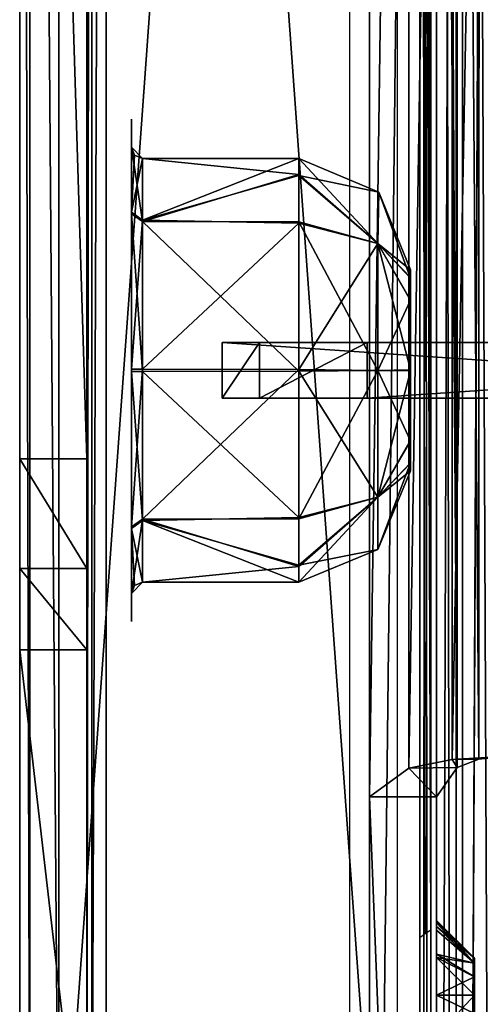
# Model space of a CAD drawing. Header units: millimetres. Extents: x -52 to 137, y -253 to 253.
# Tile 46 of 119: x -52 to -32, y -73 to -29. Entities that reach past the tile are written whole.
import ezdxf

# ---------------------------------------------------------------- set-up
doc = ezdxf.new("R2010")
doc.units = ezdxf.units.MM
doc.header["$LTSCALE"] = 65.185185
for name, color, linetype in [('1216', 7, 'CONTINUOUS'), ('1217', 7, 'CONTINUOUS'), ('1218', 7, 'CONTINUOUS'), ('1219', 7, 'CONTINUOUS'), ('1220', 7, 'CONTINUOUS'), ('1221', 7, 'CONTINUOUS'), ('1224', 7, 'CONTINUOUS'), ('1227', 7, 'CONTINUOUS'), ('1228', 7, 'CONTINUOUS'), ('1235', 7, 'CONTINUOUS'), ('1236', 7, 'CONTINUOUS'), ('1237', 7, 'CONTINUOUS'), ('1238', 7, 'CONTINUOUS'), ('1239', 7, 'CONTINUOUS'), ('1240', 7, 'CONTINUOUS'), ('1241', 7, 'CONTINUOUS'), ('1244', 7, 'CONTINUOUS'), ('1247', 7, 'CONTINUOUS'), ('1253', 7, 'CONTINUOUS'), ('1402', 7, 'CONTINUOUS'), ('1403', 7, 'CONTINUOUS'), ('1404', 7, 'CONTINUOUS'), ('1405', 7, 'CONTINUOUS'), ('1409', 7, 'CONTINUOUS'), ('1410', 7, 'CONTINUOUS'), ('1412', 7, 'CONTINUOUS'), ('1413', 7, 'CONTINUOUS'), ('1414', 7, 'CONTINUOUS'), ('1472', 7, 'CONTINUOUS'), ('1473', 7, 'CONTINUOUS'), ('1474', 7, 'CONTINUOUS'), ('1475', 7, 'CONTINUOUS'), ('1476', 7, 'CONTINUOUS'), ('1477', 7, 'CONTINUOUS'), ('338', 7, 'CONTINUOUS'), ('339', 7, 'CONTINUOUS'), ('451', 7, 'CONTINUOUS'), ('452', 7, 'CONTINUOUS'), ('454', 7, 'CONTINUOUS'), ('455', 7, 'CONTINUOUS'), ('456', 7, 'CONTINUOUS'), ('462', 7, 'CONTINUOUS'), ('465', 7, 'CONTINUOUS'), ('483', 7, 'CONTINUOUS'), ('813', 7, 'CONTINUOUS'), ('825', 7, 'CONTINUOUS'), ('832', 7, 'CONTINUOUS'), ('833', 7, 'CONTINUOUS'), ('834', 7, 'CONTINUOUS')]:
    doc.layers.add(name, color=color, linetype=linetype)

msp = doc.modelspace()

# ---------------------------------------------------------------- linework, layer by layer
at = {"layer": '1216', "linetype": 'Continuous'}
for points in [[(-33.5, -247.5, 38.044), (-32.621, -247.5, 40.166), (-33.5, 247.5, 38.044), (-33.5, -247.5, 38.044)], [(-33.5, 247.5, 38.044), (-32.621, -247.5, 40.166), (-32.621, 247.5, 40.166), (-33.5, 247.5, 38.044)], [(-30.5, -247.5, 41.044), (-30.5, 247.5, 41.044), (-32.621, 247.5, 40.166), (-30.5, -247.5, 41.044)], [(-32.621, -247.5, 40.166), (-30.5, -247.5, 41.044), (-32.621, 247.5, 40.166), (-32.621, -247.5, 40.166)]]:
    msp.add_3dface(points, dxfattribs=at)
at = {"layer": '1217', "linetype": 'Continuous'}
for points in [[(-33.5, -247.5, 38.044), (-33.5, 247.5, 38.044), (-33.5, -247.5, 36.544), (-33.5, -247.5, 38.044)], [(-33.5, -247.5, 36.544), (-33.5, 247.5, 38.044), (-33.5, 247.5, 36.544), (-33.5, -247.5, 36.544)]]:
    msp.add_3dface(points, dxfattribs=at)
at = {"layer": '1218', "linetype": 'Continuous'}
for points in [[(-33.5, 247.5, 30.544), (-33.5, -247.5, 30.544), (-33.5, 247.5, 33.544), (-33.5, 247.5, 30.544)], [(-33.5, 247.5, 33.544), (-33.5, -247.5, 30.544), (-33.5, -247.5, 33.544), (-33.5, 247.5, 33.544)]]:
    msp.add_3dface(points, dxfattribs=at)
at = {"layer": '1219', "linetype": 'Continuous'}
for points in [[(-33.5, 247.5, 24.544), (-33.5, -247.5, 24.544), (-33.5, 247.5, 27.544), (-33.5, 247.5, 24.544)], [(-33.5, 247.5, 27.544), (-33.5, -247.5, 24.544), (-33.5, -247.5, 27.544), (-33.5, 247.5, 27.544)]]:
    msp.add_3dface(points, dxfattribs=at)
at = {"layer": '1220', "linetype": 'Continuous'}
for points in [[(-33.5, 247.5, 18.544), (-33.5, -247.5, 18.544), (-33.5, 247.5, 21.544), (-33.5, 247.5, 18.544)], [(-33.5, 247.5, 21.544), (-33.5, -247.5, 18.544), (-33.5, -247.5, 21.544), (-33.5, 247.5, 21.544)]]:
    msp.add_3dface(points, dxfattribs=at)
at = {"layer": '1221', "linetype": 'Continuous'}
for points in [[(-33.5, -247.5, 9.544), (-33.5, 247.5, 9.544), (-33.5, -247.5, 5.784), (-33.5, -247.5, 9.544)], [(-33.5, -247.5, 5.784), (-33.5, 247.5, 9.544), (-33.5, 247.5, 5.784), (-33.5, -247.5, 5.784)]]:
    msp.add_3dface(points, dxfattribs=at)
at = {"layer": '1224', "linetype": 'Continuous'}
for points in [[(-33.5, 69.262, 14.743), (-33.5, -69.15, 13.884), (-33.5, 69.59, 15.544), (-33.5, 69.262, 14.743)], [(-33.5, 69.59, 15.544), (-33.5, -69.15, 13.884), (-33.5, -69.262, 14.743), (-33.5, 69.59, 15.544)], [(-33.5, -69.59, 15.544), (-33.5, 69.59, 15.544), (-33.5, -69.262, 14.743), (-33.5, -69.59, 15.544)], [(-33.5, 69.43, 12.544), (-33.5, -69.43, 12.544), (-33.5, 69.221, 13.2), (-33.5, 69.43, 12.544)], [(-33.5, 69.15, 13.884), (-33.5, -69.15, 13.884), (-33.5, 69.262, 14.743), (-33.5, 69.15, 13.884)], [(-33.5, 69.221, 13.2), (-33.5, -69.43, 12.544), (-33.5, 69.15, 13.884), (-33.5, 69.221, 13.2)], [(-33.5, -69.43, 12.544), (-33.5, -69.221, 13.2), (-33.5, 69.15, 13.884), (-33.5, -69.43, 12.544)], [(-33.5, -69.221, 13.2), (-33.5, -69.15, 13.884), (-33.5, 69.15, 13.884), (-33.5, -69.221, 13.2)]]:
    msp.add_3dface(points, dxfattribs=at)
at = {"layer": '1227', "linetype": 'Continuous'}
for points in [[(-33.5, -69.15, 13.884), (-33.5, -69.221, 13.2), (-31.8, -70.85, 13.884), (-33.5, -69.15, 13.884)], [(-33.5, -69.221, 13.2), (-33.5, -69.43, 12.544), (-31.8, -70.85, 13.884), (-33.5, -69.221, 13.2)], [(-33.5, -69.43, 12.544), (-33.5, -70.665, 11.082), (-31.8, -71.071, 13.059), (-33.5, -69.43, 12.544)], [(-31.8, -70.85, 13.884), (-33.5, -69.43, 12.544), (-31.8, -71.071, 13.059), (-31.8, -70.85, 13.884)], [(-33.5, -70.665, 11.082), (-33.5, -72.5, 10.534), (-31.8, -71.675, 12.455), (-33.5, -70.665, 11.082)], [(-31.8, -71.071, 13.059), (-33.5, -70.665, 11.082), (-31.8, -71.675, 12.455), (-31.8, -71.071, 13.059)], [(-31.8, -71.675, 12.455), (-33.5, -72.5, 10.534), (-31.8, -72.5, 12.234), (-31.8, -71.675, 12.455)], [(-33.5, -72.5, 10.534), (-33.5, -74.335, 11.082), (-31.8, -72.5, 12.234), (-33.5, -72.5, 10.534)], [(-31.8, -72.5, 12.234), (-33.5, -74.335, 11.082), (-31.8, -73.325, 12.455), (-31.8, -72.5, 12.234)]]:
    msp.add_3dface(points, dxfattribs=at)
at = {"layer": '1228', "linetype": 'Continuous'}
for points in [[(-33.5, -69.15, 13.884), (-31.8, -70.85, 13.884), (-31.8, -71.071, 14.709), (-33.5, -69.15, 13.884)], [(-33.5, -69.262, 14.743), (-33.5, -69.15, 13.884), (-31.8, -71.071, 14.709), (-33.5, -69.262, 14.743)], [(-33.5, -69.59, 15.544), (-33.5, -69.262, 14.743), (-31.8, -71.071, 14.709), (-33.5, -69.59, 15.544)], [(-33.5, -70.818, 16.781), (-33.5, -69.59, 15.544), (-31.8, -71.071, 14.709), (-33.5, -70.818, 16.781)], [(-33.5, -72.5, 17.234), (-33.5, -70.818, 16.781), (-31.8, -72.5, 15.534), (-33.5, -72.5, 17.234)], [(-31.8, -72.5, 15.534), (-33.5, -70.818, 16.781), (-31.8, -71.675, 15.313), (-31.8, -72.5, 15.534)], [(-31.8, -71.675, 15.313), (-33.5, -70.818, 16.781), (-31.8, -71.071, 14.709), (-31.8, -71.675, 15.313)], [(-33.5, -74.182, 16.781), (-33.5, -72.5, 17.234), (-31.8, -73.325, 15.313), (-33.5, -74.182, 16.781)], [(-31.8, -73.325, 15.313), (-33.5, -72.5, 17.234), (-31.8, -72.5, 15.534), (-31.8, -73.325, 15.313)]]:
    msp.add_3dface(points, dxfattribs=at)
at = {"layer": '1235', "linetype": 'Continuous'}
for points in [[(-34.25, -247.5, 36.044), (-34.25, 247.5, 36.044), (-34.25, -247.5, 34.044), (-34.25, -247.5, 36.044)], [(-34.25, -247.5, 34.044), (-34.25, 247.5, 36.044), (-34.25, 247.5, 34.044), (-34.25, -247.5, 34.044)]]:
    msp.add_3dface(points, dxfattribs=at)
at = {"layer": '1236', "linetype": 'Continuous'}
for points in [[(-33.75, 247.5, 30.544), (-34.25, 247.5, 30.044), (-34.25, -247.5, 30.044), (-33.75, 247.5, 30.544)], [(-33.75, -247.5, 30.544), (-33.75, 247.5, 30.544), (-34.25, -247.5, 30.044), (-33.75, -247.5, 30.544)]]:
    msp.add_3dface(points, dxfattribs=at)
at = {"layer": '1237', "linetype": 'Continuous'}
for points in [[(-34.25, -247.5, 30.044), (-34.25, 247.5, 30.044), (-34.25, -247.5, 28.044), (-34.25, -247.5, 30.044)], [(-34.25, 247.5, 30.044), (-34.25, 247.5, 28.044), (-34.25, -247.5, 28.044), (-34.25, 247.5, 30.044)]]:
    msp.add_3dface(points, dxfattribs=at)
at = {"layer": '1238', "linetype": 'Continuous'}
for points in [[(-34.25, -247.5, 28.044), (-34.25, 247.5, 28.044), (-33.75, -247.5, 27.544), (-34.25, -247.5, 28.044)], [(-33.75, -247.5, 27.544), (-34.25, 247.5, 28.044), (-33.75, 247.5, 27.544), (-33.75, -247.5, 27.544)]]:
    msp.add_3dface(points, dxfattribs=at)
at = {"layer": '1239', "linetype": 'Continuous'}
for points in [[(-34.25, 247.5, 22.044), (-34.25, -247.5, 22.044), (-34.25, 247.5, 24.044), (-34.25, 247.5, 22.044)], [(-34.25, 247.5, 24.044), (-34.25, -247.5, 22.044), (-34.25, -247.5, 24.044), (-34.25, 247.5, 24.044)]]:
    msp.add_3dface(points, dxfattribs=at)
at = {"layer": '1240', "linetype": 'Continuous'}
for points in [[(-33.75, 247.5, 18.544), (-34.25, 247.5, 18.044), (-34.25, -247.5, 18.044), (-33.75, 247.5, 18.544)], [(-33.75, -247.5, 18.544), (-33.75, 247.5, 18.544), (-34.25, -247.5, 18.044), (-33.75, -247.5, 18.544)]]:
    msp.add_3dface(points, dxfattribs=at)
at = {"layer": '1241', "linetype": 'Continuous'}
for points in [[(-34.25, -247.5, 18.044), (-34.25, 247.5, 18.044), (-34.25, -217.5, 17.234), (-34.25, -247.5, 18.044)], [(-34.25, 247.5, 18.044), (-34.25, -72.5, 17.234), (-34.25, -217.5, 17.234), (-34.25, 247.5, 18.044)], [(-34.25, -72.5, 17.234), (-34.25, 247.5, 18.044), (-34.25, -71.088, 16.922), (-34.25, -72.5, 17.234)], [(-34.25, -71.088, 16.922), (-34.25, 247.5, 18.044), (-34.25, 72.5, 17.234), (-34.25, -71.088, 16.922)], [(-34.25, -69.939, 16.044), (-34.25, -71.088, 16.922), (-34.25, 72.5, 17.234), (-34.25, -69.939, 16.044)], [(-34.25, 71.088, 16.922), (-34.25, -69.939, 16.044), (-34.25, 72.5, 17.234), (-34.25, 71.088, 16.922)], [(-34.25, 69.939, 16.044), (-34.25, -69.939, 16.044), (-34.25, 71.088, 16.922), (-34.25, 69.939, 16.044)], [(-34.25, -216.088, 16.922), (-34.25, -217.5, 17.234), (-34.25, -72.5, 17.234), (-34.25, -216.088, 16.922)], [(-34.25, -214.939, 16.044), (-34.25, -216.088, 16.922), (-34.25, -72.5, 17.234), (-34.25, -214.939, 16.044)], [(-34.25, -73.912, 16.922), (-34.25, -214.939, 16.044), (-34.25, -72.5, 17.234), (-34.25, -73.912, 16.922)]]:
    msp.add_3dface(points, dxfattribs=at)
at = {"layer": '1244', "linetype": 'Continuous'}
for points in [[(-34.25, -69.939, 16.044), (-34.25, 69.939, 16.044), (-34.009, -69.754, 15.803), (-34.25, -69.939, 16.044)], [(-34.009, -69.754, 15.803), (-34.25, 69.939, 16.044), (-33.75, -69.59, 15.544), (-34.009, -69.754, 15.803)], [(-33.75, -69.59, 15.544), (-34.25, 69.939, 16.044), (-34.009, 69.754, 15.803), (-33.75, -69.59, 15.544)], [(-33.75, 69.59, 15.544), (-33.75, -69.59, 15.544), (-34.009, 69.754, 15.803), (-33.75, 69.59, 15.544)]]:
    msp.add_3dface(points, dxfattribs=at)
at = {"layer": '1247', "linetype": 'Continuous'}
for points in [[(-34.25, 247.5, 10.044), (-34.25, -247.5, 10.044), (-34.25, 217.5, 10.534), (-34.25, 247.5, 10.044)], [(-34.25, 217.5, 10.534), (-34.25, -247.5, 10.044), (-34.25, 72.5, 10.534), (-34.25, 217.5, 10.534)], [(-34.25, 72.5, 10.534), (-34.25, -247.5, 10.044), (-34.25, -72.5, 10.534), (-34.25, 72.5, 10.534)], [(-34.25, 70.91, 10.937), (-34.25, 72.5, 10.534), (-34.25, -72.5, 10.534), (-34.25, 70.91, 10.937)], [(-34.25, 69.701, 12.044), (-34.25, 70.91, 10.937), (-34.25, -72.5, 10.534), (-34.25, 69.701, 12.044)], [(-34.25, -69.701, 12.044), (-34.25, 69.701, 12.044), (-34.25, -70.91, 10.937), (-34.25, -69.701, 12.044)], [(-34.25, -70.91, 10.937), (-34.25, 69.701, 12.044), (-34.25, -72.5, 10.534), (-34.25, -70.91, 10.937)], [(-34.25, -72.5, 10.534), (-34.25, -247.5, 10.044), (-34.25, -74.09, 10.937), (-34.25, -72.5, 10.534)]]:
    msp.add_3dface(points, dxfattribs=at)
at = {"layer": '1253', "linetype": 'Continuous'}
for points in [[(-33.5, -247, 5.284), (-33.5, 247, 5.284), (-33.5, -247, -30.454), (-33.5, -247, 5.284)], [(-33.5, -247, -30.454), (-33.5, 247, 5.284), (-33.5, -246.809, -31.411), (-33.5, -247, -30.454)], [(-33.5, -246.809, -31.411), (-33.5, 247, 5.284), (-33.5, -246.268, -32.222), (-33.5, -246.809, -31.411)], [(-33.5, -246.268, -32.222), (-33.5, 247, 5.284), (-33.5, -242.126, -36.364), (-33.5, -246.268, -32.222)], [(-33.5, -242.126, -36.364), (-33.5, 247, 5.284), (-33.5, -241.042, -37.987), (-33.5, -242.126, -36.364)], [(-33.5, -241.042, -37.987), (-33.5, 247, 5.284), (-33.5, -240.661, -39.9), (-33.5, -241.042, -37.987)], [(-33.5, -240.661, -39.9), (-33.5, 247, 5.284), (-33.5, -240.661, -62.638), (-33.5, -240.661, -39.9)], [(-33.5, -240.661, -62.638), (-33.5, 247, 5.284), (-33.5, -239.929, -64.406), (-33.5, -240.661, -62.638)], [(-33.5, -239.929, -64.406), (-33.5, 247, 5.284), (-33.5, -238.161, -65.138), (-33.5, -239.929, -64.406)], [(-33.5, -238.161, -65.138), (-33.5, 247, 5.284), (-33.5, -200.874, -65.138), (-33.5, -238.161, -65.138)], [(-33.5, -200.874, -65.138), (-33.5, 247, 5.284), (-33.5, -198.375, -65.81), (-33.5, -200.874, -65.138)], [(-33.5, -198.375, -65.81), (-33.5, 247, 5.284), (-33.5, -196.544, -67.638), (-33.5, -198.375, -65.81)], [(-33.5, -196.544, -67.638), (-33.5, 247, 5.284), (-33.5, -159.557, -101.088), (-33.5, -196.544, -67.638)], [(-33.5, -159.557, -101.088), (-33.5, 247, 5.284), (-33.5, -158, -100.71), (-33.5, -159.557, -101.088)], [(-33.5, -158, -100.71), (-33.5, 247, 5.284), (-33.5, -156.443, -101.088), (-33.5, -158, -100.71)], [(-33.5, -156.443, -101.088), (-33.5, 247, 5.284), (-33.5, -155.235, -102.134), (-33.5, -156.443, -101.088)], [(-33.5, -155.235, -102.134), (-33.5, 247, 5.284), (-33.5, -154.638, -103.605), (-33.5, -155.235, -102.134)], [(-33.5, -154.638, -103.605), (-33.5, 247, 5.284), (-33.5, 0, -100.71), (-33.5, -154.638, -103.605)], [(-33.5, -2.765, -102.134), (-33.5, -154.638, -103.605), (-33.5, 0, -100.71), (-33.5, -2.765, -102.134)], [(-33.5, -0.999, -107.36), (-33.5, -157.001, -107.36), (-33.5, -3.224, -105.187), (-33.5, -0.999, -107.36)], [(-33.5, -3.224, -105.187), (-33.5, -154.638, -103.605), (-33.5, -2.765, -102.134), (-33.5, -3.224, -105.187)], [(-33.5, -154.776, -105.187), (-33.5, -154.638, -103.605), (-33.5, -3.224, -105.187), (-33.5, -154.776, -105.187)], [(-33.5, -155.624, -106.541), (-33.5, -154.776, -105.187), (-33.5, -3.224, -105.187), (-33.5, -155.624, -106.541)], [(-33.5, -157.001, -107.36), (-33.5, -155.624, -106.541), (-33.5, -3.224, -105.187), (-33.5, -157.001, -107.36)]]:
    msp.add_3dface(points, dxfattribs=at)
at = {"layer": '1402', "color": 7, "linetype": 'Continuous'}
for points in [[(-49.164, -82.921, -44.859), (-52.164, -82.921, -44.859), (-52.164, -57.029, -87.907), (-49.164, -82.921, -44.859)], [(-49.164, -82.921, -44.859), (-52.164, -57.029, -87.907), (-49.164, -57.029, -87.907), (-49.164, -82.921, -44.859)]]:
    msp.add_3dface(points, dxfattribs=at)
at = {"layer": '1403', "color": 7, "linetype": 'Continuous'}
for points in [[(-52.164, -48.46, -92.753), (-49.164, -48.46, -92.753), (-49.164, -53.382, -91.458), (-52.164, -48.46, -92.753)], [(-52.164, -53.382, -91.458), (-52.164, -48.46, -92.753), (-49.164, -53.382, -91.458), (-52.164, -53.382, -91.458)], [(-49.164, -57.029, -87.907), (-52.164, -57.029, -87.907), (-52.164, -53.382, -91.458), (-49.164, -57.029, -87.907)], [(-49.164, -57.029, -87.907), (-52.164, -53.382, -91.458), (-49.164, -53.382, -91.458), (-49.164, -57.029, -87.907)]]:
    msp.add_3dface(points, dxfattribs=at)
at = {"layer": '1404', "color": 7, "linetype": 'Continuous'}
for points in [[(-49.164, -82.921, -44.859), (-49.164, 57.029, -87.907), (-49.164, 82.921, -44.859), (-49.164, -82.921, -44.859)], [(-49.164, 57.029, -87.907), (-49.164, -82.921, -44.859), (-49.164, 53.382, -91.458), (-49.164, 57.029, -87.907)], [(-49.164, 53.382, -91.458), (-49.164, -82.921, -44.859), (-49.164, 48.46, -92.753), (-49.164, 53.382, -91.458)], [(-49.164, -82.921, -44.859), (-49.164, -48.46, -92.753), (-49.164, 48.46, -92.753), (-49.164, -82.921, -44.859)], [(-49.164, -48.46, -92.753), (-49.164, -82.921, -44.859), (-49.164, -53.382, -91.458), (-49.164, -48.46, -92.753)], [(-49.164, -82.921, -44.859), (-49.164, -57.029, -87.907), (-49.164, -53.382, -91.458), (-49.164, -82.921, -44.859)]]:
    msp.add_3dface(points, dxfattribs=at)
at = {"layer": '1405', "color": 7, "linetype": 'Continuous'}
for points in [[(-52.164, -57.029, -87.907), (-52.164, -82.921, -44.859), (-52.164, 82.921, -44.859), (-52.164, -57.029, -87.907)], [(-52.164, -53.382, -91.458), (-52.164, -57.029, -87.907), (-52.164, 82.921, -44.859), (-52.164, -53.382, -91.458)], [(-52.164, -48.46, -92.753), (-52.164, -53.382, -91.458), (-52.164, 82.921, -44.859), (-52.164, -48.46, -92.753)], [(-52.164, 48.46, -92.753), (-52.164, -48.46, -92.753), (-52.164, 82.921, -44.859), (-52.164, 48.46, -92.753)]]:
    msp.add_3dface(points, dxfattribs=at)
at = {"layer": '1409', "color": 7, "linetype": 'Continuous'}
for points in [[(-48.286, -84.79, -42.738), (-48.936, -83.855, -43.711), (-48.286, 84.79, -42.738), (-48.286, -84.79, -42.738)], [(-48.936, -83.855, -43.711), (-48.936, 83.855, -43.711), (-48.286, 84.79, -42.738), (-48.936, -83.855, -43.711)], [(-48.936, -83.855, -43.711), (-49.164, -82.921, -44.859), (-48.936, 83.855, -43.711), (-48.936, -83.855, -43.711)], [(-49.164, -82.921, -44.859), (-49.164, 82.921, -44.859), (-48.936, 83.855, -43.711), (-49.164, -82.921, -44.859)]]:
    msp.add_3dface(points, dxfattribs=at)
at = {"layer": '1410', "color": 7, "linetype": 'Continuous'}
for points in [[(-35.257, -95.872, -29.71), (-48.286, 84.79, -42.738), (-35.257, 95.872, -29.71), (-35.257, -95.872, -29.71)], [(-35.257, -95.872, -29.71), (-48.286, -84.79, -42.738), (-48.286, 84.79, -42.738), (-35.257, -95.872, -29.71)]]:
    msp.add_3dface(points, dxfattribs=at)
at = {"layer": '1412', "color": 7, "linetype": 'Continuous'}
for points in [[(-50.407, -84.79, -40.616), (-37.379, -95.872, -27.588), (-37.379, 95.872, -27.588), (-50.407, -84.79, -40.616)], [(-50.407, 84.79, -40.616), (-50.407, -84.79, -40.616), (-37.379, 95.872, -27.588), (-50.407, 84.79, -40.616)]]:
    msp.add_3dface(points, dxfattribs=at)
at = {"layer": '1413', "color": 7, "linetype": 'Continuous'}
for points in [[(-50.407, -84.79, -40.616), (-50.407, 84.79, -40.616), (-51.708, 83.855, -42.563), (-50.407, -84.79, -40.616)], [(-52.164, 82.921, -44.859), (-51.708, -83.855, -42.563), (-51.708, 83.855, -42.563), (-52.164, 82.921, -44.859)], [(-51.708, -83.855, -42.563), (-50.407, -84.79, -40.616), (-51.708, 83.855, -42.563), (-51.708, -83.855, -42.563)], [(-52.164, -82.921, -44.859), (-51.708, -83.855, -42.563), (-52.164, 82.921, -44.859), (-52.164, -82.921, -44.859)]]:
    msp.add_3dface(points, dxfattribs=at)
at = {"layer": '1414', "color": 7, "linetype": 'Continuous'}
for points in [[(-49.164, -48.46, -92.753), (-52.164, -48.46, -92.753), (-52.164, 48.46, -92.753), (-49.164, -48.46, -92.753)], [(-49.164, 48.46, -92.753), (-49.164, -48.46, -92.753), (-52.164, 48.46, -92.753), (-49.164, 48.46, -92.753)]]:
    msp.add_3dface(points, dxfattribs=at)
at = {"layer": '1472', "color": 7, "linetype": 'Continuous'}
for points in [[(-46.664, -35.001, -67.854), (-47.164, -34.5, -67.753), (-47.018, -34.854, -67.753), (-46.664, -35.001, -67.854)], [(-47.164, -34.501, -67.859), (-47.164, -34.5, -67.753), (-46.664, -35.001, -67.854), (-47.164, -34.501, -67.859)], [(-47.164, -37.486, -74.88), (-47.164, -34.501, -67.859), (-46.664, -37.836, -74.524), (-47.164, -37.486, -74.88)], [(-46.664, -37.836, -74.524), (-47.164, -34.501, -67.859), (-46.664, -35.001, -67.854), (-46.664, -37.836, -74.524)], [(-46.664, -35, -67.753), (-46.664, -35.001, -67.854), (-47.018, -34.854, -67.753), (-46.664, -35, -67.753)], [(-47.164, -44.553, -77.753), (-47.164, -37.486, -74.88), (-46.664, -44.55, -77.253), (-47.164, -44.553, -77.753)], [(-46.664, -44.55, -77.253), (-47.164, -37.486, -74.88), (-46.664, -37.836, -74.524), (-46.664, -44.55, -77.253)], [(-46.664, -51.235, -74.453), (-47.164, -44.553, -77.753), (-46.664, -44.55, -77.253), (-46.664, -51.235, -74.453)], [(-47.164, -51.59, -74.805), (-47.164, -44.553, -77.753), (-46.664, -51.235, -74.453), (-47.164, -51.59, -74.805)], [(-46.664, -54, -67.753), (-47.164, -51.59, -74.805), (-46.664, -51.235, -74.453), (-46.664, -54, -67.753)], [(-47.164, -54.5, -67.753), (-47.164, -51.59, -74.805), (-47.018, -54.146, -67.753), (-47.164, -54.5, -67.753)], [(-47.018, -54.146, -67.753), (-47.164, -51.59, -74.805), (-46.664, -54, -67.753), (-47.018, -54.146, -67.753)]]:
    msp.add_3dface(points, dxfattribs=at)
at = {"layer": '1473', "color": 7, "linetype": 'Continuous'}
for points in [[(-47.018, -34.854, -67.753), (-47.164, -34.5, -67.753), (-47.164, -37.41, -60.701), (-47.018, -34.854, -67.753)], [(-46.664, -35, -67.753), (-47.018, -34.854, -67.753), (-47.164, -37.41, -60.701), (-46.664, -35, -67.753)], [(-46.664, -35, -67.753), (-47.164, -37.41, -60.701), (-46.664, -37.765, -61.053), (-46.664, -35, -67.753)], [(-47.164, -37.41, -60.701), (-47.164, -44.447, -57.753), (-46.664, -37.765, -61.053), (-47.164, -37.41, -60.701)], [(-46.664, -37.765, -61.053), (-47.164, -44.447, -57.753), (-46.664, -44.45, -58.253), (-46.664, -37.765, -61.053)], [(-47.164, -44.447, -57.753), (-47.164, -51.514, -60.626), (-46.664, -44.45, -58.253), (-47.164, -44.447, -57.753)], [(-46.664, -44.45, -58.253), (-47.164, -51.514, -60.626), (-46.664, -51.164, -60.982), (-46.664, -44.45, -58.253)], [(-47.164, -51.514, -60.626), (-47.164, -54.499, -67.647), (-46.664, -51.164, -60.982), (-47.164, -51.514, -60.626)], [(-46.664, -51.164, -60.982), (-47.164, -54.499, -67.647), (-46.664, -53.999, -67.652), (-46.664, -51.164, -60.982)], [(-47.164, -54.499, -67.647), (-47.164, -54.5, -67.753), (-46.664, -53.999, -67.652), (-47.164, -54.499, -67.647)], [(-46.664, -53.999, -67.652), (-47.164, -54.5, -67.753), (-46.664, -54, -67.753), (-46.664, -53.999, -67.652)], [(-47.164, -54.5, -67.753), (-47.018, -54.146, -67.753), (-46.664, -54, -67.753), (-47.164, -54.5, -67.753)]]:
    msp.add_3dface(points, dxfattribs=at)
at = {"layer": '1474', "color": 7, "linetype": 'Continuous'}
for points in [[(-46.664, -35, -67.753), (-46.664, -37.765, -61.053), (-39.664, -35, -67.753), (-46.664, -35, -67.753)], [(-39.664, -35, -67.753), (-46.664, -37.765, -61.053), (-39.664, -35.768, -64.012), (-39.664, -35, -67.753)], [(-39.664, -35.768, -64.012), (-46.664, -37.765, -61.053), (-39.664, -37.903, -60.917), (-39.664, -35.768, -64.012)], [(-46.664, -37.765, -61.053), (-46.664, -44.45, -58.253), (-39.664, -37.903, -60.917), (-46.664, -37.765, -61.053)], [(-39.664, -37.903, -60.917), (-46.664, -44.45, -58.253), (-39.664, -44.46, -58.253), (-39.664, -37.903, -60.917)], [(-46.664, -44.45, -58.253), (-46.664, -51.164, -60.982), (-39.664, -44.46, -58.253), (-46.664, -44.45, -58.253)], [(-39.664, -44.46, -58.253), (-46.664, -51.164, -60.982), (-39.664, -51.155, -60.974), (-39.664, -44.46, -58.253)], [(-39.664, -51.155, -60.974), (-46.664, -51.164, -60.982), (-39.664, -53.284, -64.135), (-39.664, -51.155, -60.974)], [(-46.664, -51.164, -60.982), (-46.664, -53.999, -67.652), (-39.664, -53.284, -64.135), (-46.664, -51.164, -60.982)], [(-39.664, -53.284, -64.135), (-46.664, -54, -67.753), (-39.664, -54, -67.753), (-39.664, -53.284, -64.135)], [(-46.664, -53.999, -67.652), (-46.664, -54, -67.753), (-39.664, -53.284, -64.135), (-46.664, -53.999, -67.652)]]:
    msp.add_3dface(points, dxfattribs=at)
at = {"layer": '1475', "color": 7, "linetype": 'Continuous'}
for points in [[(-46.664, -35.001, -67.854), (-46.664, -35, -67.753), (-39.664, -35.716, -71.371), (-46.664, -35.001, -67.854)], [(-46.664, -35, -67.753), (-39.664, -35, -67.753), (-39.664, -35.716, -71.371), (-46.664, -35, -67.753)], [(-46.664, -37.836, -74.524), (-46.664, -35.001, -67.854), (-39.664, -35.716, -71.371), (-46.664, -37.836, -74.524)], [(-39.664, -37.845, -74.532), (-46.664, -37.836, -74.524), (-39.664, -35.716, -71.371), (-39.664, -37.845, -74.532)], [(-46.664, -44.55, -77.253), (-46.664, -37.836, -74.524), (-39.664, -44.54, -77.253), (-46.664, -44.55, -77.253)], [(-39.664, -44.54, -77.253), (-46.664, -37.836, -74.524), (-39.664, -37.845, -74.532), (-39.664, -44.54, -77.253)], [(-39.664, -51.097, -74.589), (-46.664, -44.55, -77.253), (-39.664, -44.54, -77.253), (-39.664, -51.097, -74.589)], [(-46.664, -51.235, -74.453), (-46.664, -44.55, -77.253), (-39.664, -51.097, -74.589), (-46.664, -51.235, -74.453)], [(-39.664, -53.232, -71.494), (-46.664, -51.235, -74.453), (-39.664, -51.097, -74.589), (-39.664, -53.232, -71.494)], [(-46.664, -54, -67.753), (-46.664, -51.235, -74.453), (-39.664, -54, -67.753), (-46.664, -54, -67.753)], [(-39.664, -54, -67.753), (-46.664, -51.235, -74.453), (-39.664, -53.232, -71.494), (-39.664, -54, -67.753)]]:
    msp.add_3dface(points, dxfattribs=at)
at = {"layer": '1476', "color": 7, "linetype": 'Continuous'}
for points in [[(-39.664, -35.716, -71.371), (-39.664, -35, -67.753), (-36.129, -38.818, -73.435), (-39.664, -35.716, -71.371)], [(-39.664, -35, -67.753), (-36.076, -36.518, -67.753), (-36.129, -38.818, -73.435), (-39.664, -35, -67.753)], [(-39.664, -37.845, -74.532), (-39.664, -35.716, -71.371), (-36.129, -38.818, -73.435), (-39.664, -37.845, -74.532)], [(-36.076, -36.518, -67.753), (-34.664, -40.362, -69.522), (-36.129, -38.818, -73.435), (-36.076, -36.518, -67.753)], [(-34.664, -40, -67.753), (-34.664, -40.362, -69.522), (-36.076, -36.518, -67.753), (-34.664, -40, -67.753)], [(-39.664, -44.54, -77.253), (-39.664, -37.845, -74.532), (-36.129, -44.5, -75.788), (-39.664, -44.54, -77.253)], [(-39.664, -37.845, -74.532), (-36.129, -38.818, -73.435), (-36.129, -44.5, -75.788), (-39.664, -37.845, -74.532)], [(-34.664, -41.376, -70.992), (-34.664, -44.481, -72.253), (-36.129, -38.818, -73.435), (-34.664, -41.376, -70.992)], [(-36.129, -38.818, -73.435), (-34.664, -44.481, -72.253), (-36.129, -44.5, -75.788), (-36.129, -38.818, -73.435)], [(-34.664, -40.362, -69.522), (-34.664, -41.376, -70.992), (-36.129, -38.818, -73.435), (-34.664, -40.362, -69.522)], [(-39.664, -44.54, -77.253), (-36.129, -44.5, -75.788), (-36.129, -50.182, -73.435), (-39.664, -44.54, -77.253)], [(-39.664, -51.097, -74.589), (-39.664, -44.54, -77.253), (-36.129, -50.182, -73.435), (-39.664, -51.097, -74.589)], [(-34.664, -44.481, -72.253), (-34.664, -47.652, -70.965), (-36.129, -44.5, -75.788), (-34.664, -44.481, -72.253)], [(-36.129, -44.5, -75.788), (-34.664, -47.652, -70.965), (-36.129, -50.182, -73.435), (-36.129, -44.5, -75.788)], [(-34.664, -47.652, -70.965), (-34.664, -48.662, -69.463), (-36.129, -50.182, -73.435), (-34.664, -47.652, -70.965)], [(-34.664, -48.662, -69.463), (-34.664, -49, -67.753), (-36.129, -50.182, -73.435), (-34.664, -48.662, -69.463)], [(-36.129, -50.182, -73.435), (-34.664, -49, -67.753), (-36.127, -52.534, -67.753), (-36.129, -50.182, -73.435)], [(-39.664, -53.232, -71.494), (-39.664, -51.097, -74.589), (-36.129, -50.182, -73.435), (-39.664, -53.232, -71.494)], [(-39.664, -53.232, -71.494), (-36.129, -50.182, -73.435), (-36.127, -52.534, -67.753), (-39.664, -53.232, -71.494)], [(-39.664, -54, -67.753), (-39.664, -53.232, -71.494), (-36.127, -52.534, -67.753), (-39.664, -54, -67.753)]]:
    msp.add_3dface(points, dxfattribs=at)
at = {"layer": '1477', "color": 7, "linetype": 'Continuous'}
for points in [[(-39.664, -35, -67.753), (-39.664, -35.768, -64.012), (-36.076, -36.518, -67.753), (-39.664, -35, -67.753)], [(-39.664, -35.768, -64.012), (-39.664, -37.903, -60.917), (-36.129, -38.818, -62.071), (-39.664, -35.768, -64.012)], [(-36.076, -36.518, -67.753), (-39.664, -35.768, -64.012), (-36.129, -38.818, -62.071), (-36.076, -36.518, -67.753)], [(-34.664, -40, -67.753), (-36.076, -36.518, -67.753), (-36.129, -38.818, -62.071), (-34.664, -40, -67.753)], [(-39.664, -37.903, -60.917), (-39.664, -44.46, -58.253), (-36.129, -38.818, -62.071), (-39.664, -37.903, -60.917)], [(-39.664, -44.46, -58.253), (-36.129, -44.5, -59.717), (-36.129, -38.818, -62.071), (-39.664, -44.46, -58.253)], [(-34.664, -40, -67.753), (-36.129, -38.818, -62.071), (-34.664, -40.338, -66.042), (-34.664, -40, -67.753)], [(-36.129, -38.818, -62.071), (-36.129, -44.5, -59.717), (-34.664, -41.348, -64.541), (-36.129, -38.818, -62.071)], [(-34.664, -40.338, -66.042), (-36.129, -38.818, -62.071), (-34.664, -41.348, -64.541), (-34.664, -40.338, -66.042)], [(-34.664, -41.348, -64.541), (-36.129, -44.5, -59.717), (-34.664, -44.519, -63.253), (-34.664, -41.348, -64.541)], [(-39.664, -44.46, -58.253), (-39.664, -51.155, -60.974), (-36.129, -44.5, -59.717), (-39.664, -44.46, -58.253)], [(-39.664, -51.155, -60.974), (-36.129, -50.182, -62.071), (-36.129, -44.5, -59.717), (-39.664, -51.155, -60.974)], [(-36.129, -44.5, -59.717), (-36.129, -50.182, -62.071), (-34.664, -44.519, -63.253), (-36.129, -44.5, -59.717)], [(-34.664, -44.519, -63.253), (-36.129, -50.182, -62.071), (-34.664, -47.624, -64.514), (-34.664, -44.519, -63.253)], [(-34.664, -47.624, -64.514), (-36.129, -50.182, -62.071), (-34.664, -48.638, -65.984), (-34.664, -47.624, -64.514)], [(-36.129, -50.182, -62.071), (-36.127, -52.534, -67.753), (-34.664, -48.638, -65.984), (-36.129, -50.182, -62.071)], [(-36.127, -52.534, -67.753), (-34.664, -49, -67.753), (-34.664, -48.638, -65.984), (-36.127, -52.534, -67.753)], [(-39.664, -51.155, -60.974), (-39.664, -53.284, -64.135), (-36.129, -50.182, -62.071), (-39.664, -51.155, -60.974)], [(-39.664, -53.284, -64.135), (-39.664, -54, -67.753), (-36.129, -50.182, -62.071), (-39.664, -53.284, -64.135)], [(-39.664, -54, -67.753), (-36.127, -52.534, -67.753), (-36.129, -50.182, -62.071), (-39.664, -54, -67.753)]]:
    msp.add_3dface(points, dxfattribs=at)
at = {"layer": '338', "color": 7, "linetype": 'Continuous'}
for points in [[(-33.5, -170, -115.36), (-33.5, -170, -107.86), (-33.5, 170, -107.86), (-33.5, -170, -115.36)], [(-33.5, -170, -115.36), (-33.5, 170, -107.86), (-33.5, 170, -115.36), (-33.5, -170, -115.36)]]:
    msp.add_3dface(points, dxfattribs=at)
at = {"layer": '339', "color": 7, "linetype": 'Continuous'}
for points in [[(-32.328, -170, -118.188), (-33.5, -170, -115.36), (-32.328, 170, -118.188), (-32.328, -170, -118.188)], [(-33.5, -170, -115.36), (-33.5, 170, -115.36), (-32.328, 170, -118.188), (-33.5, -170, -115.36)], [(-32.328, -170, -118.188), (-32.328, 170, -118.188), (-30.75, 159.83, -119.16), (-32.328, -170, -118.188)], [(-30.75, 155.83, -119.16), (-32.328, -170, -118.188), (-30.75, 159.83, -119.16), (-30.75, 155.83, -119.16)], [(-32.328, -170, -118.188), (-30.75, 155.83, -119.16), (-30.75, -155.825, -119.16), (-32.328, -170, -118.188)]]:
    msp.add_3dface(points, dxfattribs=at)
at = {"layer": '451', "linetype": 'Continuous'}
for points in [[(-33.5, 131.5, 8.502), (-33.5, -131.5, 8.502), (-33.5, 63.609, -153.998), (-33.5, 131.5, 8.502)], [(-33.5, 63.609, -153.998), (-33.5, -131.5, 8.502), (-33.5, -63.609, -153.998), (-33.5, 63.609, -153.998)], [(-33.5, -138.571, 5.573), (-33.5, -140.069, -26.876), (-33.5, -63.609, -153.998), (-33.5, -138.571, 5.573)], [(-33.5, -131.5, 8.502), (-33.5, -138.571, 5.573), (-33.5, -63.609, -153.998), (-33.5, -131.5, 8.502)]]:
    msp.add_3dface(points, dxfattribs=at)
at = {"layer": '452', "linetype": 'Continuous'}
for points in [[(-36.5, 63.609, -153.998), (-36.5, -63.609, -153.998), (-36.5, 131.5, 8.502), (-36.5, 63.609, -153.998)], [(-36.5, 131.5, 8.502), (-36.5, -63.609, -153.998), (-36.5, -131.5, 8.502), (-36.5, 131.5, 8.502)], [(-36.5, -63.609, -153.998), (-36.5, -140.069, -26.876), (-36.5, -131.5, 8.502), (-36.5, -63.609, -153.998)]]:
    msp.add_3dface(points, dxfattribs=at)
at = {"layer": '454', "linetype": 'Continuous'}
for points in [[(-33.5, -63.609, -153.998), (-33.5, -140.069, -26.876), (-36.5, -63.609, -153.998), (-33.5, -63.609, -153.998)], [(-33.5, -140.069, -26.876), (-36.5, -140.069, -26.876), (-36.5, -63.609, -153.998), (-33.5, -140.069, -26.876)]]:
    msp.add_3dface(points, dxfattribs=at)
at = {"layer": '455', "linetype": 'Continuous'}
for points in [[(-34.738, -62.332, -158.245), (-32.795, -61.942, -159.542), (-32.575, -62.306, -156.165), (-34.738, -62.332, -158.245)], [(-32.795, -61.942, -159.542), (-30.5, -61.804, -159.998), (-31.602, -61.931, -156.788), (-32.795, -61.942, -159.542)], [(-32.575, -62.306, -156.165), (-32.795, -61.942, -159.542), (-31.602, -61.931, -156.788), (-32.575, -62.306, -156.165)], [(-30.5, -61.804, -159.998), (-30.5, -61.804, -156.998), (-31.602, -61.931, -156.788), (-30.5, -61.804, -159.998)], [(-33.5, -63.609, -153.998), (-36.5, -63.609, -153.998), (-34.738, -62.332, -158.245), (-33.5, -63.609, -153.998)], [(-33.5, -63.609, -153.998), (-34.738, -62.332, -158.245), (-32.575, -62.306, -156.165), (-33.5, -63.609, -153.998)]]:
    msp.add_3dface(points, dxfattribs=at)
at = {"layer": '456', "linetype": 'Continuous'}
for points in [[(-33.5, 63.609, -153.998), (-33.5, -63.609, -153.998), (-32.575, -62.306, -156.165), (-33.5, 63.609, -153.998)], [(-33.5, 63.609, -153.998), (-32.575, -62.306, -156.165), (-33.253, 62.891, -155.191), (-33.5, 63.609, -153.998)], [(-33.253, 62.891, -155.191), (-32.575, -62.306, -156.165), (-32.567, 62.302, -156.172), (-33.253, 62.891, -155.191)], [(-32.575, -62.306, -156.165), (-31.602, -61.931, -156.788), (-32.567, 62.302, -156.172), (-32.575, -62.306, -156.165)], [(-32.567, 62.302, -156.172), (-31.602, -61.931, -156.788), (-31.571, 61.923, -156.8), (-32.567, 62.302, -156.172)], [(-31.602, -61.931, -156.788), (-30.5, -61.804, -156.998), (-31.571, 61.923, -156.8), (-31.602, -61.931, -156.788)], [(-31.571, 61.923, -156.8), (-30.5, -61.804, -156.998), (-30.5, 61.804, -156.998), (-31.571, 61.923, -156.8)]]:
    msp.add_3dface(points, dxfattribs=at)
at = {"layer": '462', "linetype": 'Continuous'}
for points in [[(-33.5, -131.5, 8.502), (-33.5, 131.5, 8.502), (-36.5, -131.5, 8.502), (-33.5, -131.5, 8.502)], [(-33.5, 131.5, 8.502), (-36.5, 131.5, 8.502), (-36.5, -131.5, 8.502), (-33.5, 131.5, 8.502)]]:
    msp.add_3dface(points, dxfattribs=at)
at = {"layer": '465', "linetype": 'Continuous'}
for points in [[(-36.5, -63.609, -153.998), (-36.5, 63.609, -153.998), (-34.746, 62.335, -158.237), (-36.5, -63.609, -153.998)], [(-34.738, -62.332, -158.245), (-36.5, -63.609, -153.998), (-34.746, 62.335, -158.237), (-34.738, -62.332, -158.245)], [(-34.738, -62.332, -158.245), (-34.746, 62.335, -158.237), (-32.773, 61.939, -159.551), (-34.738, -62.332, -158.245)], [(-32.795, -61.942, -159.542), (-34.738, -62.332, -158.245), (-32.773, 61.939, -159.551), (-32.795, -61.942, -159.542)], [(-32.795, -61.942, -159.542), (-32.773, 61.939, -159.551), (-30.5, 61.804, -159.998), (-32.795, -61.942, -159.542)], [(-30.5, -61.804, -159.998), (-32.795, -61.942, -159.542), (-30.5, 61.804, -159.998), (-30.5, -61.804, -159.998)]]:
    msp.add_3dface(points, dxfattribs=at)
at = {"layer": '483', "color": 7, "linetype": 'Continuous'}
for points in [[(-47.164, -40.019, -47.918), (-47.164, -55.75, -53.853), (-47.164, -33.25, -53.853), (-47.164, -40.019, -47.918)], [(-47.164, -33.25, -53.853), (-47.164, -55.75, -53.853), (-47.164, -55.75, -81.653), (-47.164, -33.25, -53.853)], [(-47.164, -33.25, -81.653), (-47.164, -33.25, -53.853), (-47.164, -55.75, -81.653), (-47.164, -33.25, -81.653)], [(-47.164, -40.019, -87.588), (-47.164, -33.25, -81.653), (-47.164, -48.981, -87.588), (-47.164, -40.019, -87.588)], [(-47.164, -48.981, -87.588), (-47.164, -33.25, -81.653), (-47.164, -55.75, -81.653), (-47.164, -48.981, -87.588)], [(-47.164, -48.981, -47.918), (-47.164, -55.75, -53.853), (-47.164, -40.019, -47.918), (-47.164, -48.981, -47.918)]]:
    msp.add_3dface(points, dxfattribs=at)
at = {"layer": '813', "color": 7, "linetype": 'Continuous'}
for points in [[(-43.1, -43.25, -174.848), (-6.5, -43.25, -174.848), (-41.423, -43.25, -184.416), (-43.1, -43.25, -174.848)], [(-41.423, -43.25, -184.416), (-6.5, -43.25, -174.848), (-36.6, -43.25, -192.848), (-41.423, -43.25, -184.416)], [(-6.345, -43.25, -176.21), (-6, -43.25, -176.348), (-36.6, -43.25, -192.848), (-6.345, -43.25, -176.21)], [(-6, -43.25, -176.348), (0, -43.25, -192.848), (-36.6, -43.25, -192.848), (-6, -43.25, -176.348)], [(-6.5, -43.25, -175.848), (-6.345, -43.25, -176.21), (-36.6, -43.25, -192.848), (-6.5, -43.25, -175.848)], [(-6.5, -43.25, -174.848), (-6.5, -43.25, -175.848), (-36.6, -43.25, -192.848), (-6.5, -43.25, -174.848)]]:
    msp.add_3dface(points, dxfattribs=at)
at = {"layer": '825', "color": 7, "linetype": 'Continuous'}
for points in [[(-36.6, -45.75, -192.848), (-43.1, -45.75, -174.848), (-41.423, -45.75, -184.416), (-36.6, -45.75, -192.848)], [(-6.5, -45.75, -175.848), (-43.1, -45.75, -174.848), (-36.6, -45.75, -192.848), (-6.5, -45.75, -175.848)], [(-6.5, -45.75, -175.848), (-6.5, -45.75, -174.848), (-43.1, -45.75, -174.848), (-6.5, -45.75, -175.848)], [(0, -45.75, -192.848), (-6.5, -45.75, -175.848), (-36.6, -45.75, -192.848), (0, -45.75, -192.848)]]:
    msp.add_3dface(points, dxfattribs=at)
at = {"layer": '832', "color": 7, "linetype": 'Continuous'}
for points in [[(-6.5, -45.75, -174.848), (-43.1, -43.25, -174.848), (-43.1, -45.75, -174.848), (-6.5, -45.75, -174.848)], [(-6.5, -45.75, -174.848), (-6.5, -43.25, -174.848), (-43.1, -43.25, -174.848), (-6.5, -45.75, -174.848)]]:
    msp.add_3dface(points, dxfattribs=at)
at = {"layer": '833', "color": 7, "linetype": 'Continuous'}
for points in [[(-43.1, -45.75, -174.848), (-41.423, -43.25, -184.416), (-41.423, -45.75, -184.416), (-43.1, -45.75, -174.848)], [(-43.1, -43.25, -174.848), (-41.423, -43.25, -184.416), (-43.1, -45.75, -174.848), (-43.1, -43.25, -174.848)], [(-36.6, -43.25, -192.848), (-36.6, -45.75, -192.848), (-41.423, -45.75, -184.416), (-36.6, -43.25, -192.848)], [(-41.423, -43.25, -184.416), (-36.6, -43.25, -192.848), (-41.423, -45.75, -184.416), (-41.423, -43.25, -184.416)]]:
    msp.add_3dface(points, dxfattribs=at)
at = {"layer": '834', "color": 7, "linetype": 'Continuous'}
for points in [[(-36.6, -43.25, -192.848), (0, -43.25, -192.848), (-36.6, -45.75, -192.848), (-36.6, -43.25, -192.848)], [(0, -43.25, -192.848), (0, -45.75, -192.848), (-36.6, -45.75, -192.848), (0, -43.25, -192.848)]]:
    msp.add_3dface(points, dxfattribs=at)

doc.saveas('drawing.dxf')
